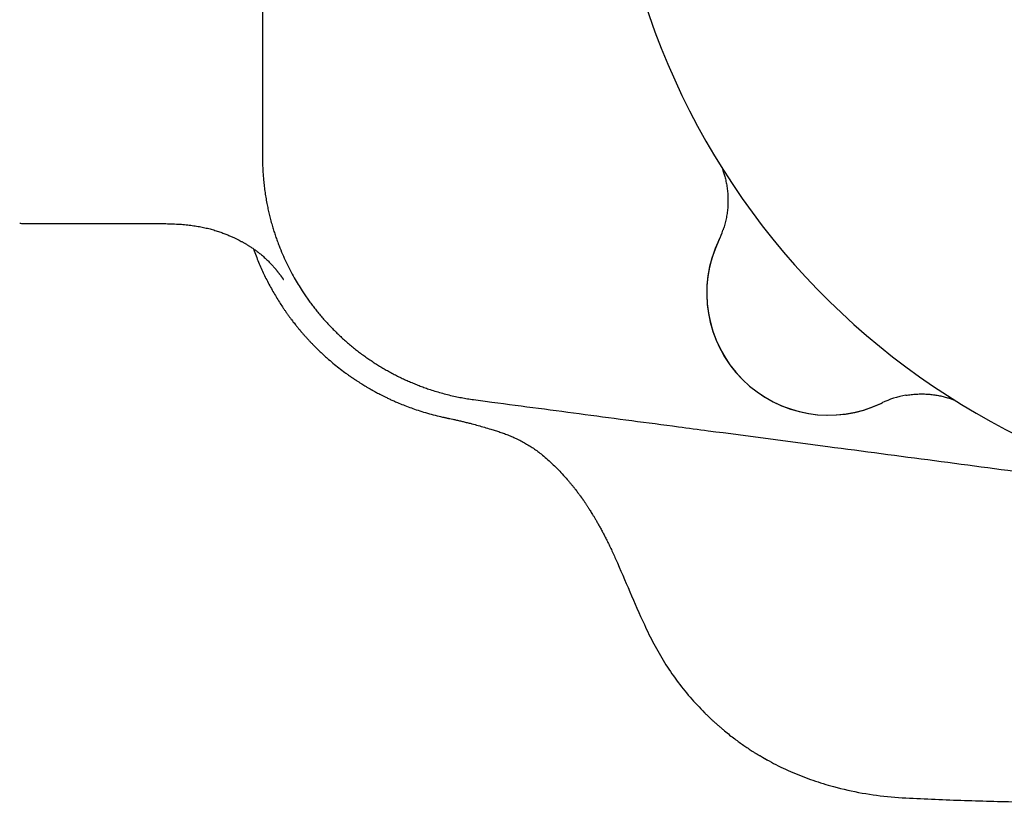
# Model space of a CAD drawing. Header units: millimetres. Extents: x 8 to 854, y 12 to 419.
# Tile 23 of 30: x 702 to 734, y 350 to 376. Entities that reach past the tile are written whole.
import ezdxf

# ---------------------------------------------------------------- set-up
doc = ezdxf.new("R2010")
doc.units = ezdxf.units.MM

msp = doc.modelspace()

# ---------------------------------------------------------------- linework, layer by layer
at = {"color": 7, "linetype": 'Continuous', "lineweight": 30}
msp.add_line((702.323, 369.367), (706.507, 369.367), dxfattribs=at)
for centre, radius, start, end in [((745.707, 384.054), 24.172, 104.0365, 0), ((702.323, 369.867), 0.5, 256.6461, 270), ((722.434, 370.128), 3, 334.2259, 340.9398), ((728.737, 367.084), 4, 153.8652, 296.1348), ((728.737, 367.084), 4, 154.226, 295.774), ((731.781, 360.781), 3, 99.885, 115.6429)]:
    msp.add_arc(centre, radius, start, end, dxfattribs=at)
for points, knots in [([(710.162, 384.054), (710.163, 382.2), (710.164, 378.491), (710.164, 374.426), (710.17, 372.126), (710.169, 371.591), (710.171, 371.324), (710.182, 371.057), (710.201, 370.811), (710.225, 370.586), (710.252, 370.383), (710.285, 370.18), (710.32, 369.987), (710.358, 369.805), (710.399, 369.63), (710.445, 369.452), (710.494, 369.278), (710.544, 369.112), (710.597, 368.953), (710.652, 368.795), (710.726, 368.599), (710.822, 368.365), (710.943, 368.098), (711.072, 367.838), (711.203, 367.598), (711.334, 367.373), (711.451, 367.188), (711.558, 367.027), (711.653, 366.891), (711.751, 366.756), (711.852, 366.623), (711.956, 366.492), (712.062, 366.363), (712.172, 366.235), (712.285, 366.11), (712.401, 365.987), (712.519, 365.866), (712.641, 365.747), (712.765, 365.63), (712.892, 365.516), (713.022, 365.405), (713.154, 365.296), (713.287, 365.19), (713.421, 365.089), (713.556, 364.991), (713.694, 364.896), (713.833, 364.804), (713.975, 364.714), (714.118, 364.628), (714.264, 364.544), (714.413, 364.462), (714.563, 364.384), (714.715, 364.309), (714.869, 364.237), (715.026, 364.168), (715.184, 364.102), (715.343, 364.04), (715.504, 363.98), (715.68, 363.92), (715.871, 363.86), (716.077, 363.8), (716.285, 363.746), (716.49, 363.699), (716.692, 363.658), (716.891, 363.623), (717.124, 363.588), (717.392, 363.553), (718.612, 363.394), (720.75, 363.109), (723.115, 362.797), (725.767, 362.446), (729.734, 361.923), (733.374, 361.443), (735.708, 361.135)], [0, 0, 0, 0, 0.130019, 0.260038, 0.285016, 0.291261, 0.297505, 0.303761, 0.310018, 0.314808, 0.319598, 0.3244, 0.329202, 0.333325, 0.337449, 0.341823, 0.3462, 0.350105, 0.35401, 0.357922, 0.361833, 0.368733, 0.375641, 0.382354, 0.389075, 0.394824, 0.400579, 0.404459, 0.408341, 0.41224, 0.416139, 0.420045, 0.423951, 0.427892, 0.431833, 0.435781, 0.439729, 0.443712, 0.447695, 0.451686, 0.455677, 0.459686, 0.463696, 0.467584, 0.471474, 0.47538, 0.479287, 0.483201, 0.487114, 0.491063, 0.495012, 0.498968, 0.502923, 0.506915, 0.510907, 0.514905, 0.518904, 0.522921, 0.52694, 0.531947, 0.536954, 0.541975, 0.546997, 0.551715, 0.556435, 0.561154, 0.56825, 0.575346, 0.647416, 0.719485, 0.742585, 0.834984, 1, 1, 1, 1]), ([(725.232, 371.208), (725.233, 371.207), (725.239, 371.19), (725.252, 371.156), (725.271, 371.103), (725.291, 371.043), (725.311, 370.977), (725.331, 370.905), (725.351, 370.828), (725.369, 370.748), (725.385, 370.666), (725.4, 370.581), (725.411, 370.495), (725.421, 370.408), (725.428, 370.321), (725.432, 370.232), (725.434, 370.144), (725.433, 370.055), (725.43, 369.966), (725.424, 369.877), (725.415, 369.789), (725.403, 369.7), (725.389, 369.612), (725.373, 369.524), (725.353, 369.437), (725.332, 369.35), (725.307, 369.264), (725.286, 369.197), (725.272, 369.158), (725.269, 369.148)], [0, 0, 0, 0, 0.00164, 0.026257, 0.053677, 0.084074, 0.117369, 0.153189, 0.190976, 0.230165, 0.270309, 0.311094, 0.352314, 0.393832, 0.435562, 0.477444, 0.51944, 0.561522, 0.603671, 0.645874, 0.68812, 0.730402, 0.772714, 0.815052, 0.857412, 0.899791, 0.942187, 0.984597, 1, 1, 1, 1]), ([(706.507, 369.367), (706.591, 369.367), (706.756, 369.367), (706.998, 369.365), (707.23, 369.358), (707.452, 369.347), (707.663, 369.33), (707.863, 369.306), (708.053, 369.277), (708.234, 369.242), (708.406, 369.202), (708.569, 369.158), (708.723, 369.109), (708.867, 369.059), (708.998, 369.008), (709.117, 368.957), (709.223, 368.909), (709.317, 368.864), (709.399, 368.823), (709.462, 368.79), (709.509, 368.764), (709.543, 368.745), (709.574, 368.728), (709.607, 368.709), (709.644, 368.687), (709.683, 368.663), (709.721, 368.64), (709.759, 368.616), (709.803, 368.587), (709.85, 368.556), (709.9, 368.521), (709.95, 368.486), (710, 368.449), (710.05, 368.41), (710.106, 368.366), (710.166, 368.315), (710.229, 368.26), (710.288, 368.205), (710.342, 368.154), (710.389, 368.106), (710.434, 368.059), (710.476, 368.014), (710.514, 367.972), (710.545, 367.936), (710.571, 367.906), (710.592, 367.882), (710.611, 367.859), (710.627, 367.839), (710.644, 367.818), (710.66, 367.798), (710.678, 367.776), (710.695, 367.754), (710.712, 367.731), (710.728, 367.711), (710.742, 367.693), (710.755, 367.676), (710.767, 367.659), (710.78, 367.642), (710.789, 367.628), (710.796, 367.618), (710.801, 367.613), (710.804, 367.608), (710.807, 367.604), (710.81, 367.6), (710.814, 367.594), (710.819, 367.587), (710.824, 367.579), (710.83, 367.571), (710.835, 367.564), (710.839, 367.559), (710.842, 367.555), (710.844, 367.552), (710.846, 367.548), (710.849, 367.544), (710.851, 367.54), (710.854, 367.537), (710.855, 367.535), (710.856, 367.533), (710.857, 367.532), (710.857, 367.531), (710.858, 367.531), (710.858, 367.53), (710.859, 367.53), (710.859, 367.529), (710.859, 367.529), (710.859, 367.529), (710.859, 367.529)], [0, 0, 0, 0, 0.0383255, 0.0750736, 0.1103092, 0.144091, 0.1764726, 0.2069586, 0.2361743, 0.2641425, 0.2908711, 0.3168029, 0.3414101, 0.3645771, 0.3861332, 0.4059489, 0.4236228, 0.4394654, 0.4534433, 0.4655399, 0.4722563, 0.4782099, 0.4834028, 0.4884483, 0.4956206, 0.5036778, 0.5093437, 0.5164598, 0.5244595, 0.5336783, 0.5431989, 0.5529548, 0.5629463, 0.5731729, 0.5836338, 0.5978691, 0.6124585, 0.6263587, 0.6392829, 0.6512665, 0.6623406, 0.6744691, 0.6853776, 0.6951177, 0.7037494, 0.7120082, 0.7188206, 0.725822, 0.7330179, 0.7404132, 0.7481233, 0.7581355, 0.7690772, 0.7788494, 0.7883816, 0.7979772, 0.8082711, 0.819289, 0.830806, 0.8360449, 0.8402943, 0.8435541, 0.8467131, 0.8510399, 0.8565453, 0.863231, 0.8705785, 0.8810782, 0.8902588, 0.8982844, 0.9051701, 0.9099589, 0.9163661, 0.9244085, 0.9331922, 0.9404176, 0.9459675, 0.9508615, 0.9557056, 0.9606537, 0.9657062, 0.9720299, 0.9795216, 0.9884714, 0.9987362, 1, 1, 1, 1]), ([(709.875, 368.538), (709.883, 368.517), (709.915, 368.422), (709.977, 368.259), (710.062, 368.051), (710.149, 367.852), (710.238, 367.661), (710.332, 367.471), (710.432, 367.282), (710.537, 367.095), (710.642, 366.919), (710.746, 366.753), (710.835, 366.618), (710.907, 366.512), (710.963, 366.432), (711.019, 366.354), (711.073, 366.28), (711.127, 366.209), (711.178, 366.141), (711.226, 366.08), (711.269, 366.026), (711.307, 365.979), (711.339, 365.939), (711.366, 365.907), (711.388, 365.881), (711.401, 365.865), (711.409, 365.856), (711.413, 365.851), (711.417, 365.846), (711.423, 365.839), (711.441, 365.818), (711.466, 365.789), (711.496, 365.754), (711.524, 365.722), (711.556, 365.686), (711.59, 365.647), (711.629, 365.605), (711.678, 365.551), (711.739, 365.486), (711.815, 365.407), (711.899, 365.322), (711.99, 365.232), (712.088, 365.139), (712.189, 365.045), (712.319, 364.929), (712.48, 364.79), (712.674, 364.634), (712.839, 364.509), (712.97, 364.413), (713.068, 364.344), (713.165, 364.278), (713.258, 364.216), (713.344, 364.16), (713.422, 364.111), (713.489, 364.07), (713.545, 364.036), (713.592, 364.008), (713.634, 363.983), (713.668, 363.963), (713.697, 363.946), (713.717, 363.935), (713.732, 363.926), (713.742, 363.921), (713.749, 363.917), (713.757, 363.913), (713.765, 363.908), (713.783, 363.898), (713.813, 363.881), (713.859, 363.856), (713.915, 363.825), (713.982, 363.79), (714.06, 363.75), (714.148, 363.705), (714.247, 363.657), (714.356, 363.605), (714.472, 363.552), (714.617, 363.489), (714.792, 363.417), (714.999, 363.338), (715.219, 363.26), (715.455, 363.184), (715.706, 363.112), (715.926, 363.055), (716.064, 363.026), (716.114, 363.015)], [0, 0, 0, 0, 0.007876, 0.034463, 0.060249, 0.085231, 0.109408, 0.132781, 0.15845, 0.18307, 0.206639, 0.229158, 0.250624, 0.26221, 0.273464, 0.284387, 0.294977, 0.305235, 0.31512, 0.324146, 0.332022, 0.338936, 0.34489, 0.349883, 0.353482, 0.356337, 0.35708, 0.35775, 0.358347, 0.359247, 0.361036, 0.367921, 0.372288, 0.377177, 0.382614, 0.388618, 0.395189, 0.402328, 0.413657, 0.426174, 0.439879, 0.45477, 0.470557, 0.486362, 0.502126, 0.53092, 0.559576, 0.588094, 0.601932, 0.615737, 0.629495, 0.642468, 0.654231, 0.664785, 0.674129, 0.681314, 0.687573, 0.692907, 0.698174, 0.701129, 0.704418, 0.706055, 0.707259, 0.708015, 0.709038, 0.710193, 0.711545, 0.716111, 0.722076, 0.729439, 0.7382, 0.748179, 0.759509, 0.77219, 0.78622, 0.801074, 0.816267, 0.840828, 0.866225, 0.892458, 0.92149, 0.951476, 0.982412, 1, 1, 1, 1]), ([(731.266, 363.736), (731.282, 363.739), (731.327, 363.747), (731.402, 363.757), (731.489, 363.767), (731.576, 363.774), (731.663, 363.779), (731.75, 363.781), (731.836, 363.781), (731.921, 363.778), (732.006, 363.773), (732.09, 363.765), (732.172, 363.755), (732.254, 363.743), (732.333, 363.73), (732.411, 363.714), (732.486, 363.697), (732.559, 363.678), (732.627, 363.659), (732.691, 363.639), (732.749, 363.62), (732.802, 363.601), (732.84, 363.587), (732.861, 363.579), (732.866, 363.577)], [0, 0, 0, 0, 0.030286, 0.084245, 0.137976, 0.191464, 0.24469, 0.297632, 0.350264, 0.402551, 0.454455, 0.50592, 0.556878, 0.607232, 0.656848, 0.705538, 0.753032, 0.798964, 0.842864, 0.884211, 0.922551, 0.95763, 0.989457, 1, 1, 1, 1]), ([(716.113, 363.014), (716.13, 363.01), (716.161, 363.003), (716.204, 362.994), (716.24, 362.986), (716.271, 362.98), (716.294, 362.975), (716.34, 362.966), (716.419, 362.951), (716.535, 362.925), (716.66, 362.895), (716.786, 362.865), (716.913, 362.834), (717.064, 362.794), (717.242, 362.746), (717.448, 362.687), (717.635, 362.632), (717.804, 362.58), (717.953, 362.532), (718.104, 362.479), (718.258, 362.42), (718.415, 362.354), (718.569, 362.281), (718.722, 362.202), (718.87, 362.117), (719.018, 362.024), (719.163, 361.922), (719.319, 361.802), (719.485, 361.662), (719.66, 361.502), (719.832, 361.333), (720.001, 361.156), (720.135, 361.008), (720.235, 360.891), (720.3, 360.813), (720.36, 360.739), (720.414, 360.671), (720.461, 360.61), (720.502, 360.556), (720.537, 360.51), (720.567, 360.47), (720.587, 360.442), (720.601, 360.423), (720.609, 360.412), (720.615, 360.402), (720.621, 360.395), (720.626, 360.387), (720.633, 360.377), (720.644, 360.362), (720.66, 360.339), (720.68, 360.311), (720.702, 360.279), (720.724, 360.247), (720.747, 360.213), (720.771, 360.178), (720.795, 360.142), (720.817, 360.108), (720.84, 360.073), (720.866, 360.032), (720.898, 359.982), (720.934, 359.925), (720.974, 359.86), (721.019, 359.786), (721.068, 359.703), (721.122, 359.612), (721.179, 359.511), (721.24, 359.402), (721.305, 359.283), (721.373, 359.155), (721.444, 359.018), (721.517, 358.871), (721.593, 358.715), (721.67, 358.549), (721.72, 358.434), (721.746, 358.376)], [0, 0, 0, 0, 0.006577, 0.012304, 0.017176, 0.021187, 0.024332, 0.02661, 0.039178, 0.055941, 0.0727, 0.08948, 0.106401, 0.123474, 0.150636, 0.178317, 0.206829, 0.226705, 0.247041, 0.267879, 0.289268, 0.311274, 0.333944, 0.355883, 0.378151, 0.400764, 0.42376, 0.447155, 0.477474, 0.508344, 0.539686, 0.571417, 0.603504, 0.617701, 0.631162, 0.643518, 0.654744, 0.664815, 0.673559, 0.681149, 0.687567, 0.6928, 0.694818, 0.696578, 0.69808, 0.699323, 0.700309, 0.701693, 0.704007, 0.70763, 0.712388, 0.717705, 0.722707, 0.727383, 0.733732, 0.739345, 0.744217, 0.749312, 0.755694, 0.763371, 0.772105, 0.782085, 0.793321, 0.805818, 0.819581, 0.834611, 0.850907, 0.868466, 0.887285, 0.90736, 0.928682, 0.951241, 0.975021, 1, 1, 1, 1]), ([(721.747, 358.376), (721.903, 358.016), (722.216, 357.295), (722.618, 356.357), (722.995, 355.581), (723.345, 354.969), (723.743, 354.388), (724.18, 353.835), (724.505, 353.496), (724.667, 353.327)], [0, 0, 0, 0, 0.200556, 0.401245, 0.521041, 0.640763, 0.760621, 0.880519, 1, 1, 1, 1]), ([(724.642, 353.352), (724.651, 353.342), (724.671, 353.323), (724.707, 353.287), (724.748, 353.247), (724.795, 353.202), (724.848, 353.152), (724.908, 353.096), (724.977, 353.032), (725.056, 352.961), (725.14, 352.887), (725.228, 352.811), (725.344, 352.714), (725.486, 352.599), (725.649, 352.473), (725.803, 352.36), (725.949, 352.257), (726.09, 352.162), (726.198, 352.091), (726.274, 352.043), (726.319, 352.015), (726.359, 351.991), (726.395, 351.968), (726.427, 351.949), (726.458, 351.93), (726.492, 351.91), (726.529, 351.888), (726.568, 351.865), (726.607, 351.843), (726.644, 351.821), (726.68, 351.801), (726.703, 351.788), (726.714, 351.782)], [0, 0, 0, 0, 0.028484, 0.056185, 0.083582, 0.111165, 0.139419, 0.168789, 0.203495, 0.240571, 0.280402, 0.321729, 0.36227, 0.439546, 0.513703, 0.578417, 0.640584, 0.700331, 0.757678, 0.776261, 0.794578, 0.812612, 0.825964, 0.839314, 0.852807, 0.866584, 0.885614, 0.905655, 0.926939, 0.94966, 0.973972, 1, 1, 1, 1]), ([(726.352, 351.995), (726.543, 351.882), (726.935, 351.651), (727.561, 351.359), (728.218, 351.106), (728.974, 350.875), (729.83, 350.681), (730.786, 350.554), (731.749, 350.51), (732.711, 350.469), (733.673, 350.437), (734.635, 350.411), (735.277, 350.398), (735.598, 350.391)], [0, 0, 0, 0, 0.069674, 0.143613, 0.217521, 0.291439, 0.392743, 0.493956, 0.595225, 0.696464, 0.797656, 0.898833, 1, 1, 1, 1])]:
    msp.add_open_spline(points, degree=3, knots=knots, dxfattribs=at)

doc.saveas('drawing.dxf')
